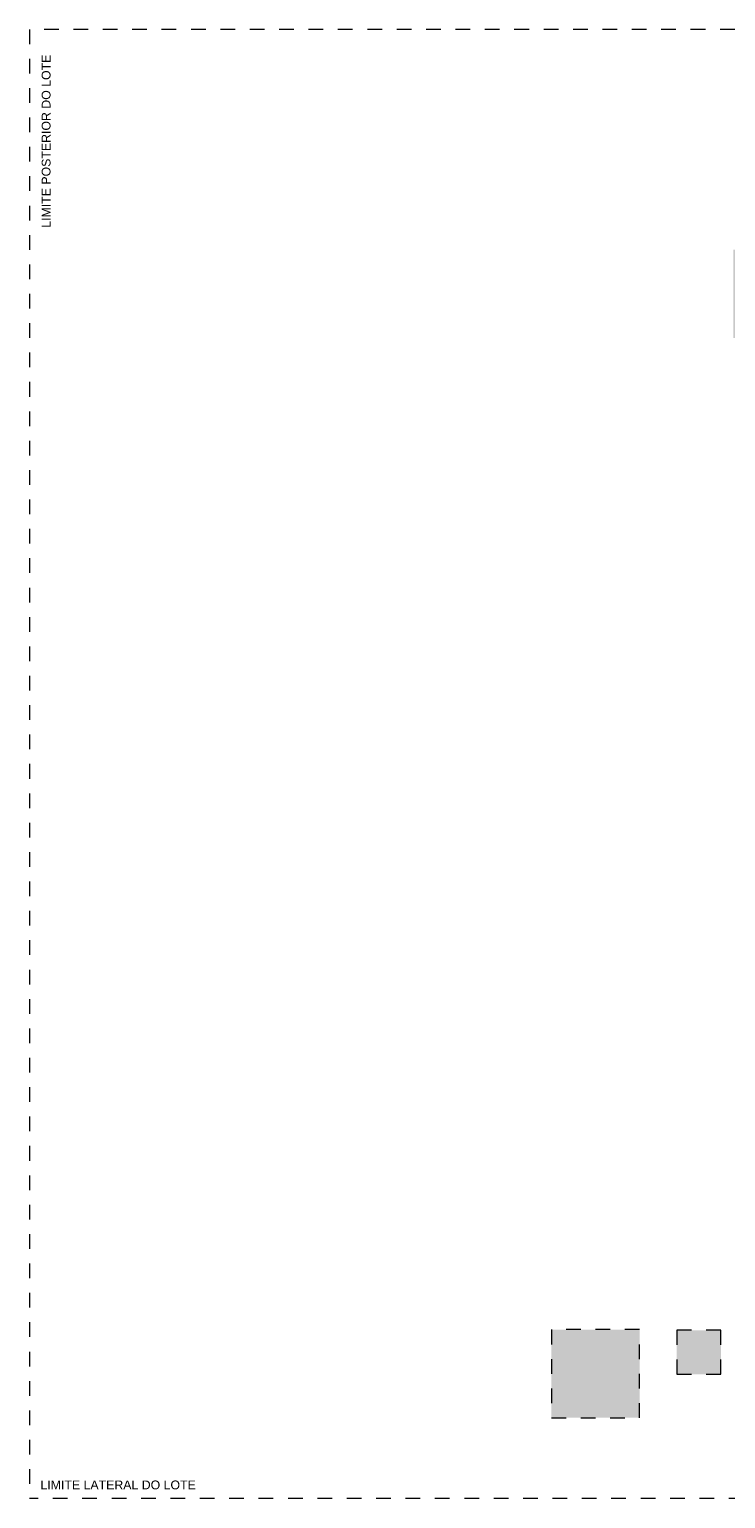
# Model space of a CAD drawing. Header units: metres. Extents: x -14 to 6.1, y -18.5 to -8.2.
# Tile 1 of 25: x -14 to -9.3, y -18.2 to -8.2. Entities that reach past the tile are written whole.
import ezdxf

# ---------------------------------------------------------------- set-up
doc = ezdxf.new("R2010")
doc.units = ezdxf.units.M
doc.linetypes.add('_Tracejado pequeno', pattern=[0.00225, 0.0015, -0.00075])
doc.linetypes.add('Projeção', pattern=[0.003969, 0.002381, -0.001587])
doc.layers.add('A-DETL', color=7, linetype='Continuous', lineweight=5, true_color=0x00a600)
doc.layers.add('A-DETL-GENF', color=7, linetype='Continuous', lineweight=5)
doc.layers.add('G-ANNO-TEXT', color=7, linetype='Continuous', lineweight=9)
doc.styles.add('Arial_1', font='arial.ttf', dxfattribs={"height": 0.06})

msp = doc.modelspace()

# ---------------------------------------------------------------- hatches: boundary and pattern name
at = {"layer": 'A-DETL-GENF', "true_color": 0xffffff}
h = msp.add_hatch(color=7, dxfattribs=at)
h.paths.add_polyline_path([(-10.4416, -17.685), (-9.8416, -17.685), (-9.8416, -17.085), (-10.4416, -17.085)])
h.paths.add_polyline_path([(-9.2876, -17.389), (-9.2876, -17.089), (-9.5876, -17.089), (-9.5876, -17.389)])
h.paths.add_polyline_path([(-3.4836, -10.335), (-3.4836, -9.735), (-4.0836, -9.735), (-4.0836, -10.335), (-3.7836, -10.335)])
h.paths.add_polyline_path([(-8.7021, -10.335), (-8.6037, -10.335), (-8.6037, -9.735), (-9.2037, -9.735), (-9.2037, -10.335)])

# ---------------------------------------------------------------- linework, layer by layer
at = {"layer": 'A-DETL', "color": 8, "linetype": 'Projeção', "true_color": 0x808080}
for p, q in [((6.0064, -8.235), (-13.9936, -8.235)), ((-13.9936, -8.235), (-13.9936, -18.235)), ((-8.3336, -18.235), (-13.9936, -18.235))]:
    msp.add_line(p, q, dxfattribs=at)
at = {"layer": 'A-DETL', "color": 9, "linetype": '_Tracejado pequeno', "true_color": 0xc0c0c0}
for p, q in [((-9.8416, -17.085), (-10.4416, -17.085)), ((-10.4416, -17.085), (-10.4416, -17.685)), ((-9.8416, -17.685), (-9.8416, -17.085)), ((-9.2876, -17.089), (-9.5876, -17.089)), ((-9.5876, -17.089), (-9.5876, -17.389)), ((-9.2876, -17.389), (-9.2876, -17.089)), ((-9.5876, -17.389), (-9.2876, -17.389)), ((-10.4416, -17.685), (-9.8416, -17.685))]:
    msp.add_line(p, q, dxfattribs=at)

# ---------------------------------------------------------------- texts
at = {"layer": 'G-ANNO-TEXT', "insert": (-13.9099, -9.5851), "char_height": 0.06, "width": 1.531223, "attachment_point": 1, "rotation": 90, "style": 'Arial_1'}
msp.add_mtext('LIMITE POSTERIOR DO LOTE', dxfattribs=at)
at = {"layer": 'G-ANNO-TEXT', "insert": (-13.9183, -18.1119), "char_height": 0.06, "width": 1.374894, "attachment_point": 1, "style": 'Arial_1'}
msp.add_mtext('LIMITE LATERAL DO LOTE', dxfattribs=at)

doc.saveas('drawing.dxf')
